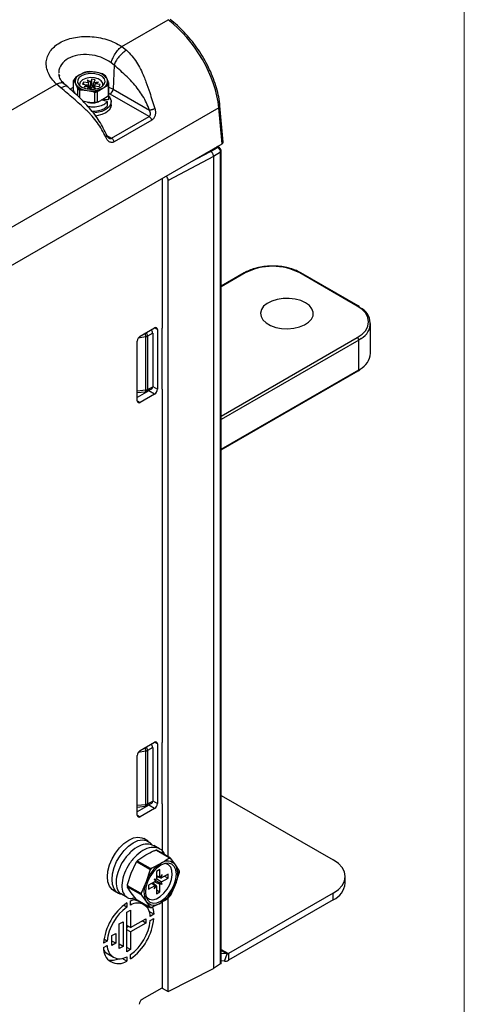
# Paper-space layout 'Sheet1' of a CAD drawing. Header units: millimetres. Extents: x 0 to 420, y 0 to 297.
# Tile 127 of 130: x 391 to 413, y 199 to 248. Entities that reach past the tile are written whole.
import ezdxf

# ---------------------------------------------------------------- set-up
doc = ezdxf.new("R2010")
doc.units = ezdxf.units.MM
doc.layers.add('SLD-0', color=179, linetype='Continuous')

psp = doc.layouts.new('Sheet1')

# ---------------------------------------------------------------- linework, layer by layer
at = {"layer": 'SLD-0', "color": 179, "linetype": 'Continuous', "lineweight": 18}
psp.add_line((413, 290), (413, 7), dxfattribs=at)
at = {"layer": 'SLD-0', "color": 179, "linetype": 'Continuous', "lineweight": 25}
for p, q in [((396.144, 246.252), (398.428, 247.571)), ((396.144, 246.252), (396.381, 246.071)), ((395.766, 245.331), (395.629, 245.449)), ((394.289, 244.967), (394.08, 244.859)), ((394.853, 244.978), (394.569, 245.011)), ((395.137, 244.922), (394.853, 244.978)), ((395.766, 245.331), (395.713, 244.144)), ((393.069, 244.869), (393.08, 244.806)), ((393.777, 244.091), (393.777, 244.577)), ((393.797, 244.565), (393.872, 244.413)), ((394.08, 244.859), (393.872, 244.727)), ((393.976, 244.602), (393.973, 244.473)), ((393.973, 244.473), (394.042, 244.35)), ((394.052, 244.724), (393.976, 244.602)), ((394.192, 244.825), (394.052, 244.724)), ((394.105, 244.501), (394.069, 244.38)), ((394.214, 244.605), (394.105, 244.501)), ((394.381, 244.894), (394.192, 244.825)), ((394.381, 244.68), (394.214, 244.605)), ((394.263, 244.498), (394.216, 244.398)), ((394.503, 244.461), (394.263, 244.498)), ((394.271, 244.389), (394.263, 244.498)), ((394.599, 244.924), (394.381, 244.894)), ((394.584, 244.716), (394.381, 244.68)), ((394.603, 244.494), (394.446, 244.585)), ((394.446, 244.585), (394.503, 244.461)), ((394.795, 244.706), (394.584, 244.716)), ((394.822, 244.911), (394.599, 244.924)), ((394.668, 244.633), (394.603, 244.494)), ((394.603, 244.494), (394.607, 244.323)), ((394.841, 244.606), (394.668, 244.633)), ((394.692, 244.281), (394.668, 244.633)), ((394.751, 244.301), (394.777, 244.467)), ((394.777, 244.467), (394.841, 244.606)), ((394.992, 244.5), (394.777, 244.467)), ((394.986, 244.653), (394.795, 244.706)), ((395.026, 244.857), (394.822, 244.911)), ((394.834, 244.409), (394.992, 244.5)), ((395.131, 244.564), (394.986, 244.653)), ((395.188, 244.768), (395.026, 244.857)), ((395.21, 244.451), (395.131, 244.564)), ((395.292, 244.654), (395.188, 244.768)), ((395.285, 244.399), (395.325, 244.526)), ((395.325, 244.526), (395.292, 244.654)), ((395.418, 244.651), (395.342, 244.803)), ((395.494, 244.475), (395.418, 244.651)), ((367.577, 229.761), (392.933, 244.399)), ((393.152, 244.207), (392.933, 244.399)), ((393.485, 244.256), (393.33, 244.393)), ((393.872, 244.413), (393.948, 244.237)), ((393.968, 244.163), (393.968, 243.822)), ((394.042, 244.35), (394.177, 244.247)), ((394.069, 244.38), (394.084, 244.31)), ((394.079, 243.714), (394.079, 244.099)), ((394.153, 244.119), (394.437, 244.086)), ((394.177, 244.247), (394.363, 244.175)), ((394.216, 244.398), (394.456, 244.36)), ((394.456, 244.36), (394.299, 244.27)), ((394.299, 244.27), (394.514, 244.303)), ((394.363, 244.175), (394.579, 244.141)), ((394.437, 244.086), (394.721, 244.03)), ((394.514, 244.303), (394.449, 244.164)), ((394.449, 244.164), (394.605, 244.14)), ((394.456, 244.36), (394.476, 244.297)), ((394.539, 244.301), (394.503, 244.461)), ((394.54, 244.178), (394.514, 244.303)), ((394.579, 244.141), (394.802, 244.15)), ((394.624, 244.14), (394.688, 244.276)), ((394.688, 244.276), (394.845, 244.185)), ((394.692, 244.281), (394.689, 244.275)), ((394.747, 244.273), (394.692, 244.281)), ((394.744, 244.25), (394.744, 244.243)), ((394.766, 244.231), (394.788, 244.309)), ((394.845, 244.185), (394.788, 244.309)), ((394.788, 244.309), (395.027, 244.272)), ((394.796, 243.987), (394.796, 243.502)), ((394.802, 244.15), (395.009, 244.2)), ((394.834, 244.409), (394.804, 244.306)), ((395.074, 244.372), (394.834, 244.409)), ((394.947, 243.525), (394.947, 244.011)), ((395.002, 244.074), (395.21, 244.205)), ((395.009, 244.2), (395.176, 244.286)), ((395.027, 244.272), (395.074, 244.372)), ((395.176, 244.286), (395.285, 244.399)), ((395.207, 244.31), (395.213, 244.328)), ((395.213, 244.328), (395.21, 244.451)), ((395.21, 244.205), (395.419, 244.313)), ((395.473, 244.313), (395.473, 243.828)), ((395.514, 243.915), (395.514, 244.401)), ((395.713, 244.144), (397.504, 243.109)), ((394.437, 243.514), (394.206, 243.56)), ((394.721, 243.482), (394.437, 243.514)), ((395.21, 243.633), (395.002, 243.525)), ((395.45, 243.546), (395.136, 243.62)), ((395.419, 243.765), (395.21, 243.633)), ((395.302, 243.646), (395.244, 243.655)), ((395.485, 243.617), (395.302, 243.646)), ((395.45, 243.333), (395.45, 243.546)), ((395.485, 243.83), (395.49, 243.863)), ((395.485, 243.83), (395.485, 243.617)), ((395.485, 243.617), (395.504, 243.761)), ((395.514, 243.761), (395.514, 243.973)), ((395.519, 243.792), (395.565, 243.731)), ((395.565, 243.731), (395.622, 243.58)), ((397.49, 242.8), (395.572, 243.907)), ((395.622, 243.58), (395.607, 243.426)), ((395.625, 243.372), (395.625, 243.536)), ((400.919, 243.234), (335.743, 205.609)), ((395.163, 243.055), (394.919, 242.993)), ((395.368, 243.154), (395.163, 243.055)), ((395.52, 243.281), (395.368, 243.154)), ((395.52, 243.117), (395.368, 242.99)), ((395.607, 243.426), (395.52, 243.281)), ((395.607, 243.263), (395.52, 243.117)), ((395.625, 243.372), (395.607, 243.263)), ((401.08, 241.453), (400.919, 243.234)), ((401.138, 241.541), (400.977, 243.325)), ((394.919, 242.993), (394.733, 242.972)), ((394.919, 242.829), (394.847, 242.819)), ((395.163, 242.892), (394.919, 242.829)), ((395.368, 242.99), (395.163, 242.892)), ((395.637, 241.73), (397.49, 242.8)), ((397.621, 242.622), (395.768, 241.553)), ((335.743, 203.735), (401.08, 241.453)), ((400.479, 241.106), (400.518, 241.084)), ((400.519, 241.084), (400.87, 241.286)), ((400.919, 241.291), (400.859, 241.326)), ((401.04, 201.099), (401.04, 241.082)), ((400.66, 240.839), (398.427, 239.657)), ((401.011, 241.041), (400.66, 240.839)), ((400.66, 240.839), (400.66, 200.828)), ((400.66, 240.839), (400.66, 240.839)), ((401.011, 201.056), (401.011, 241.041)), ((398.133, 239.752), (398.133, 232.371)), ((398.427, 206.339), (398.427, 239.657)), ((402.17, 235.1), (401.04, 234.448)), ((407.735, 233.462), (404.907, 235.095)), ((407.785, 233.467), (404.957, 235.1)), ((404.082, 233.838), (403.791, 233.792)), ((404.384, 233.843), (404.082, 233.838)), ((404.679, 233.807), (404.384, 233.843)), ((404.953, 233.734), (404.679, 233.807)), ((403.126, 233.451), (403.015, 233.289)), ((403.299, 233.594), (403.126, 233.451)), ((403.525, 233.71), (403.299, 233.594)), ((403.791, 233.792), (403.525, 233.71)), ((405.19, 233.626), (404.953, 233.734)), ((405.377, 233.489), (405.19, 233.626)), ((405.505, 233.331), (405.377, 233.489)), ((405.566, 233.16), (405.505, 233.331)), ((407.972, 233.296), (407.735, 233.462)), ((407.851, 233.426), (407.785, 233.467)), ((403.015, 233.289), (402.971, 233.117)), ((402.971, 233.117), (402.997, 232.943)), ((402.997, 232.943), (403.092, 232.778)), ((405.479, 232.818), (405.557, 232.986)), ((405.557, 232.986), (405.566, 233.16)), ((408.147, 233.107), (407.972, 233.296)), ((408.255, 232.901), (408.147, 233.107)), ((408.292, 232.687), (408.255, 232.901)), ((397.049, 231.982), (397.757, 232.39)), ((398.133, 229.362), (398.133, 232.371)), ((403.092, 232.778), (403.251, 232.63)), ((403.251, 232.63), (403.464, 232.506)), ((403.464, 232.506), (403.721, 232.415)), ((403.721, 232.415), (404.008, 232.36)), ((404.008, 232.36), (404.308, 232.345)), ((404.308, 232.345), (404.607, 232.37)), ((404.607, 232.37), (404.888, 232.434)), ((404.888, 232.434), (405.135, 232.534)), ((405.135, 232.534), (405.335, 232.665)), ((405.335, 232.665), (405.479, 232.818)), ((408.147, 232.267), (408.255, 232.473)), ((408.255, 232.473), (408.292, 232.687)), ((408.392, 231.135), (408.392, 232.605)), ((397.329, 229.331), (397.329, 231.95)), ((397.665, 232.134), (397.417, 231.979)), ((397.417, 231.979), (397.417, 229.36)), ((397.615, 232.308), (397.615, 232.287)), ((397.665, 232.134), (397.665, 229.486)), ((397.898, 232.308), (397.898, 229.369)), ((407.735, 231.911), (407.972, 232.077)), ((407.972, 232.077), (408.147, 232.267)), ((396.908, 228.797), (396.908, 231.737)), ((407.806, 230.319), (407.806, 231.789)), ((401.04, 226.379), (407.785, 230.273)), ((407.785, 230.273), (407.853, 230.316)), ((397.417, 229.36), (397.665, 229.486)), ((397.474, 229.287), (396.908, 228.961)), ((396.908, 229.198), (397.3, 229.244)), ((397.757, 229.124), (397.049, 228.716)), ((397.367, 229.264), (397.62, 229.392)), ((397.757, 229.124), (397.474, 229.287)), ((398.133, 229.362), (398.133, 211.958)), ((397.049, 211.568), (397.757, 211.976)), ((397.329, 208.917), (397.329, 211.536)), ((397.665, 211.721), (397.417, 211.565)), ((397.417, 211.565), (397.417, 208.947)), ((397.615, 211.895), (397.615, 211.874)), ((397.665, 211.721), (397.665, 209.072)), ((397.898, 211.895), (397.898, 208.955)), ((398.133, 208.948), (398.133, 211.958)), ((396.908, 208.384), (396.908, 211.323)), ((397.417, 208.947), (397.665, 209.072)), ((401.04, 209.36), (406.553, 206.177)), ((397.474, 208.874), (396.908, 208.547)), ((396.908, 208.785), (397.3, 208.83)), ((397.757, 208.71), (397.049, 208.302)), ((397.367, 208.851), (397.62, 208.979)), ((397.757, 208.71), (397.474, 208.874)), ((398.133, 208.948), (398.133, 206.509)), ((396.251, 206.992), (396.484, 207.156)), ((396.484, 207.156), (396.716, 207.26)), ((396.71, 207.025), (396.943, 207.13)), ((396.716, 207.26), (396.937, 207.298)), ((396.937, 207.298), (397.136, 207.269)), ((396.943, 207.13), (397.164, 207.168)), ((397.136, 207.269), (397.223, 207.229)), ((397.164, 207.168), (397.362, 207.138)), ((397.449, 207.099), (397.223, 207.229)), ((397.362, 207.138), (397.527, 207.043)), ((395.832, 206.516), (396.03, 206.775)), ((396.03, 206.775), (396.251, 206.992)), ((396.058, 206.386), (396.256, 206.644)), ((396.256, 206.644), (396.477, 206.861)), ((396.477, 206.861), (396.71, 207.025)), ((397.527, 207.043), (397.624, 206.932)), ((398.005, 206.722), (397.722, 206.885)), ((397.869, 206.658), (397.834, 206.661)), ((397.85, 206.659), (398.478, 206.297)), ((398.505, 206.294), (397.877, 206.657)), ((395.542, 205.929), (395.666, 206.23)), ((395.666, 206.23), (395.832, 206.516)), ((395.893, 206.099), (396.058, 206.386)), ((396.94, 206.165), (397.332, 206.423)), ((398.79, 205.933), (398.554, 206.247)), ((406.802, 206.002), (406.553, 206.177)), ((395.465, 205.629), (395.542, 205.929)), ((395.691, 205.498), (395.768, 205.798)), ((395.768, 205.798), (395.893, 206.099)), ((396.61, 205.524), (396.846, 206.048)), ((396.895, 206.09), (397.523, 205.728)), ((397.55, 205.761), (396.922, 206.124)), ((398.068, 205.998), (397.622, 205.772)), ((397.87, 205.772), (397.686, 205.578)), ((398.025, 205.712), (397.856, 205.614)), ((398.068, 205.916), (397.87, 205.772)), ((398.025, 205.337), (398.025, 205.712)), ((398.265, 206), (398.068, 205.916)), ((398.299, 205.996), (398.26, 205.999)), ((398.45, 206.019), (398.265, 206)), ((398.445, 205.943), (398.299, 205.996)), ((398.553, 205.828), (398.445, 205.943)), ((398.608, 205.97), (398.45, 206.019)), ((398.616, 205.66), (398.553, 205.828)), ((398.729, 205.857), (398.608, 205.97)), ((398.629, 205.451), (398.616, 205.66)), ((398.805, 205.689), (398.729, 205.857)), ((398.973, 205.651), (398.79, 205.933)), ((398.831, 205.475), (398.805, 205.689)), ((406.987, 205.803), (406.802, 206.002)), ((407.1, 205.586), (406.987, 205.803)), ((395.438, 205.345), (395.465, 205.629)), ((395.465, 205.092), (395.438, 205.345)), ((395.665, 205.215), (395.691, 205.498)), ((395.691, 204.961), (395.665, 205.215)), ((396.427, 204.968), (396.61, 205.524)), ((397.528, 205.654), (397.345, 205.099)), ((397.528, 205.346), (397.406, 205.094)), ((397.686, 205.578), (397.528, 205.346)), ((397.853, 205.213), (397.74, 205.223)), ((397.74, 205.223), (397.805, 205.131)), ((397.744, 205.218), (397.746, 205.22)), ((397.746, 205.22), (397.747, 205.223)), ((397.776, 205.203), (398.14, 204.992)), ((397.856, 205.614), (397.856, 205.239)), ((397.856, 205.316), (397.914, 205.35)), ((398.14, 205.454), (398.028, 205.315)), ((398.076, 205.287), (398.14, 205.454)), ((398.421, 205.484), (398.096, 205.296)), ((398.096, 205.1), (398.421, 205.288)), ((398.252, 205.386), (398.421, 205.288)), ((398.421, 205.288), (398.421, 205.484)), ((398.504, 204.974), (398.591, 205.216)), ((398.591, 205.216), (398.629, 205.451)), ((398.729, 204.975), (398.805, 205.232)), ((398.79, 204.97), (398.973, 205.525)), ((398.805, 205.232), (398.831, 205.475)), ((398.973, 205.525), (398.979, 205.561)), ((398.978, 205.561), (398.978, 205.636)), ((407.139, 205.361), (407.1, 205.586)), ((407.1, 205.136), (407.139, 205.361)), ((407.139, 205.034), (407.139, 205.361)), ((395.542, 204.881), (395.465, 205.092)), ((395.666, 204.724), (395.542, 204.881)), ((395.745, 204.668), (395.666, 204.724)), ((395.768, 204.751), (395.691, 204.961)), ((395.893, 204.594), (395.768, 204.751)), ((396.422, 204.932), (396.422, 204.857)), ((396.61, 204.56), (396.427, 204.843)), ((397.059, 204.533), (396.432, 204.895)), ((396.432, 204.859), (397.059, 204.497)), ((397.345, 205.099), (397.109, 204.575)), ((397.33, 204.837), (397.304, 204.594)), ((397.406, 205.094), (397.33, 204.837)), ((397.785, 205.116), (397.46, 204.928)), ((397.46, 204.928), (397.46, 204.732)), ((397.46, 204.732), (397.785, 204.92)), ((397.718, 205.01), (397.718, 205.077)), ((397.805, 204.928), (397.74, 204.762)), ((397.74, 204.762), (397.853, 204.901)), ((397.856, 204.879), (397.856, 204.504)), ((397.856, 204.7), (398.025, 204.602)), ((398.025, 204.602), (398.025, 204.977)), ((398.028, 205.002), (398.14, 204.992)), ((398.14, 204.992), (398.076, 205.085)), ((398.215, 204.536), (398.376, 204.741)), ((398.376, 204.741), (398.504, 204.974)), ((398.45, 204.491), (398.608, 204.723)), ((398.554, 204.445), (398.79, 204.97)), ((398.608, 204.723), (398.729, 204.975)), ((406.553, 204.545), (406.802, 204.719)), ((406.802, 204.719), (406.987, 204.919)), ((406.987, 204.919), (407.1, 205.136)), ((395.745, 204.668), (395.971, 204.538)), ((396.058, 204.498), (395.893, 204.594)), ((396.154, 204.475), (396.058, 204.498)), ((396.123, 204.506), (396.405, 204.343)), ((396.576, 204.169), (396.794, 204.253)), ((396.846, 204.247), (396.61, 204.56)), ((396.809, 204.201), (396.68, 204.215)), ((396.794, 204.253), (396.817, 204.26)), ((397.109, 204.449), (397.345, 204.136)), ((397.304, 204.594), (397.33, 204.38)), ((397.329, 204.386), (397.377, 204.323)), ((397.33, 204.38), (397.406, 204.212)), ((397.377, 204.323), (397.505, 204.238)), ((397.406, 204.212), (397.528, 204.099)), ((397.505, 204.238), (397.665, 204.218)), ((397.665, 204.218), (397.846, 204.264)), ((397.846, 204.264), (398.034, 204.373)), ((397.856, 204.504), (398.025, 204.602)), ((398.034, 204.373), (398.215, 204.536)), ((398.068, 204.153), (398.265, 204.297)), ((398.265, 204.297), (398.45, 204.491)), ((398.427, 199.689), (398.427, 204.305)), ((406.553, 204.545), (401.393, 201.566)), ((406.553, 204.218), (401.393, 201.239)), ((406.553, 204.218), (406.553, 204.545)), ((396.392, 203.85), (396.23, 203.943)), ((396.392, 204.063), (396.392, 203.85)), ((396.576, 203.956), (396.576, 204.169)), ((396.951, 204.145), (396.809, 204.201)), ((397.523, 203.837), (396.895, 204.199)), ((397.234, 203.982), (396.951, 204.145)), ((397.345, 204.136), (397.528, 203.853)), ((397.405, 203.905), (397.406, 203.9)), ((397.406, 203.9), (397.43, 203.783)), ((397.528, 204.099), (397.686, 204.05)), ((397.531, 203.836), (397.566, 203.833)), ((397.622, 203.845), (398.068, 204.071)), ((397.652, 203.852), (397.689, 203.737)), ((397.686, 204.05), (397.87, 204.069)), ((397.689, 203.737), (397.725, 203.505)), ((397.87, 204.069), (398.068, 204.153)), ((398.133, 204.113), (398.133, 199.859)), ((396.392, 203.604), (396.576, 203.71)), ((396.392, 201.656), (396.392, 203.604)), ((396.576, 203.71), (396.576, 202.842)), ((396.576, 202.842), (397.327, 203.276)), ((397.327, 203.276), (397.327, 203.064)), ((397.725, 203.505), (397.494, 203.639)), ((397.725, 203.505), (397.54, 203.399)), ((397.54, 203.187), (397.725, 203.293)), ((396.024, 203.024), (396.208, 203.13)), ((396.024, 201.811), (396.024, 203.024)), ((396.208, 203.13), (396.208, 201.917)), ((396.576, 202.842), (396.392, 202.948)), ((396.477, 202.899), (396.392, 202.85)), ((397.327, 203.064), (396.576, 202.63)), ((397.327, 203.064), (397.143, 203.17)), ((395.427, 202.179), (395.265, 202.272)), ((395.662, 202.453), (395.846, 202.56)), ((395.662, 201.963), (395.662, 202.453)), ((395.846, 202.56), (395.846, 202.07)), ((396.576, 202.63), (396.392, 202.736)), ((396.576, 202.63), (396.576, 201.762)), ((395.427, 202.179), (395.243, 202.072)), ((395.243, 201.86), (395.427, 201.967)), ((395.846, 202.07), (395.662, 202.176)), ((395.846, 202.07), (395.662, 201.963)), ((396.208, 201.917), (396.024, 202.023)), ((396.208, 201.917), (396.024, 201.811)), ((396.576, 201.762), (396.392, 201.868)), ((395.255, 201.746), (395.332, 201.642)), ((395.332, 201.642), (395.451, 201.547)), ((395.451, 201.547), (395.734, 201.384)), ((395.451, 201.547), (395.451, 201.547)), ((396.392, 201.196), (396.161, 201.33)), ((396.576, 201.762), (396.392, 201.656)), ((396.392, 201.409), (396.392, 201.196)), ((396.576, 201.303), (396.576, 201.516)), ((401.337, 201.551), (401.04, 201.577)), ((401.195, 201.186), (401.337, 201.551)), ((401.393, 201.566), (401.393, 201.239)), ((398.427, 199.689), (400.66, 200.828)), ((401.011, 201.056), (400.66, 200.828)), ((401.195, 201.186), (401.04, 201.2)), ((397.148, 199.311), (398.133, 199.88)), ((398.133, 199.859), (398.427, 199.689))]:
    psp.add_line(p, q, dxfattribs=at)
at = {"layer": 'SLD-0', "color": 8, "linetype": 'Continuous', "lineweight": 25}
for p, q in [((393.596, 244.154), (393.777, 244.24)), ((394.536, 244.194), (394.539, 244.301)), ((394.543, 244.15), (394.54, 244.178)), ((394.626, 244.143), (394.607, 244.323)), ((395.514, 244.24), (395.713, 244.144)), ((395.572, 243.907), (395.514, 243.939)), ((395.415, 241.858), (395.637, 241.73)), ((399.57, 240.582), (400.518, 241.084)), ((400.87, 241.286), (400.83, 241.309)), ((402.22, 235.095), (401.04, 234.414)), ((407.735, 233.462), (407.749, 233.469)), ((407.749, 233.469), (407.762, 233.472)), ((407.762, 233.472), (407.775, 233.471)), ((407.775, 233.471), (407.785, 233.467)), ((397.898, 232.308), (397.757, 232.39)), ((397.329, 231.95), (396.95, 231.876)), ((401.04, 228.046), (407.735, 231.911)), ((407.93, 231.867), (407.806, 231.789)), ((407.806, 231.789), (401.04, 227.883)), ((401.04, 226.413), (407.806, 230.319)), ((407.806, 230.319), (407.877, 230.362)), ((397.665, 229.503), (397.898, 229.369)), ((396.908, 229.282), (397.329, 229.331)), ((397.3, 229.244), (397.308, 229.248)), ((397.308, 229.248), (397.315, 229.259)), ((397.315, 229.259), (397.322, 229.277)), ((397.322, 229.277), (397.326, 229.301)), ((397.326, 229.301), (397.329, 229.331)), ((396.908, 228.797), (397.049, 228.716)), ((397.898, 211.895), (397.757, 211.976)), ((397.329, 211.536), (396.95, 211.463)), ((397.665, 209.09), (397.898, 208.955)), ((396.908, 208.869), (397.329, 208.917)), ((397.3, 208.83), (397.308, 208.834)), ((397.308, 208.834), (397.315, 208.846)), ((397.315, 208.846), (397.322, 208.864)), ((397.322, 208.864), (397.326, 208.888)), ((397.326, 208.888), (397.329, 208.917)), ((396.908, 208.384), (397.049, 208.302)), ((397.856, 205.419), (398.025, 205.337)), ((397.856, 205.263), (398.096, 205.1)), ((397.629, 205.026), (397.785, 204.92)), ((397.764, 205.104), (398.025, 204.977)), ((401.04, 201.77), (401.393, 201.566)), ((401.04, 201.722), (401.337, 201.551))]:
    psp.add_line(p, q, dxfattribs=at)
at = {"layer": 'SLD-0', "color": 179, "linetype": 'Continuous', "lineweight": 25}
for centre, radius, start, end in [((394.644, 243.767), 1.229, 80.1957, 117.309), ((394.636, 243.64), 1.372, 92.8088, 104.6953), ((394.809, 244.25), 0.729, 33.35, 86.5381), ((394.117, 244.471), 0.356, 147.2241, 162.771), ((394.138, 244.505), 0.347, 140.077, 169.9207), ((394.205, 244.529), 0.352, 110.676, 199.3205), ((394.844, 244.179), 0.799, 51.4146, 68.4736), ((395.086, 244.534), 0.352, 290.6764, 19.3201), ((395.152, 244.536), 0.347, 320.0794, 349.9182), ((394.481, 244.814), 0.729, 213.3497, 266.5388), ((394.447, 244.862), 0.799, 231.4138, 248.4744), ((394.437, 244.846), 0.829, 235.5189, 244.3694), ((394.647, 245.297), 1.229, 260.1957, 297.3086), ((394.654, 245.4), 1.372, 272.8088, 284.6954), ((394.655, 245.405), 1.425, 275.6698, 281.834), ((395.174, 244.506), 0.356, 327.2263, 342.7704), ((395.404, 244.168), 0.31, 302.7338, 355.5334), ((394.654, 244.852), 1.372, 272.8088, 284.6954), ((394.655, 244.92), 1.425, 275.6698, 281.834), ((395.174, 244.021), 0.356, 327.2263, 342.7704), ((403.563, 232.502), 2.92, 62.6097, 117.3903), ((407.528, 232.61), 0.845, 298.391, 65.7499), ((397.812, 232.322), 0.0873, 350.7864, 129.2058), ((397.215, 231.723), 0.307, 122.6055, 177.394), ((397.292, 232.209), 0.262, 278.0104, 298.5101), ((407.653, 231.782), 0.154, 2.6049, 57.3951), ((407.418, 231.226), 0.978, 297.9792, 354.7078), ((397.277, 229.443), 0.2, 276.6344, 296.8989), ((397.292, 229.59), 0.262, 278.0104, 298.5101), ((397.335, 229.515), 0.267, 301.2947, 323.5904), ((397.591, 229.383), 0.307, 302.6049, 357.3946), ((396.994, 228.783), 0.0873, 170.787, 309.2022), ((397.812, 211.909), 0.0873, 350.7864, 129.2043), ((397.215, 211.309), 0.307, 122.6062, 177.3938), ((397.292, 211.795), 0.262, 278.0104, 298.5101), ((397.277, 209.029), 0.2, 276.6344, 296.8989), ((397.292, 209.177), 0.262, 278.0104, 298.5101), ((397.335, 209.101), 0.267, 301.2947, 323.5904), ((397.591, 208.969), 0.307, 302.605, 357.3945), ((396.994, 208.37), 0.0873, 170.7871, 309.2021), ((397.815, 206.118), 0.542, 83.4584, 86.3219), ((398.555, 204.771), 2.134, 139.1852, 143.2257), ((398.46, 205.723), 0.532, 79.7868, 89.994), ((398.443, 205.756), 0.542, 83.4584, 86.3219), ((398.613, 204.737), 2.187, 140.6411, 141.7701), ((399.044, 204.473), 1.811, 122.6379, 159.773), ((399.241, 204.375), 2.187, 140.6411, 141.7701), ((399.237, 204.377), 2.134, 139.1852, 143.2257), ((398.396, 205.596), 0.519, 40.533, 129.248), ((397.827, 205.452), 1.077, 333.4364, 26.5636), ((397.741, 205.239), 0.115, 346.9076, 359.589), ((398.1, 205.336), 0.0746, 179.3548, 196.2738), ((398.058, 205.36), 0.0746, 283.7281, 300.6412), ((397.731, 205.588), 1.244, 357.1045, 2.8955), ((397.713, 204.877), 1.281, 179.195, 180.805), ((398.309, 204.617), 1.077, 153.4362, 206.5638), ((397.727, 205.215), 0.115, 300.4152, 313.0893), ((397.823, 204.856), 0.0746, 103.7258, 120.6435), ((397.781, 204.88), 0.0746, 359.3458, 16.2706), ((398.14, 204.976), 0.115, 166.9069, 179.5812), ((397.091, 205.596), 1.811, 302.638, 339.7728), ((398.154, 205.001), 0.115, 120.4169, 133.0876), ((406.138, 205.134), 1.006, 294.3745, 354.3052), ((398.34, 204.515), 1.281, 179.195, 180.805), ((398.352, 204.512), 1.245, 177.1058, 182.8942), ((396.845, 205.723), 2.133, 319.1846, 323.2263), ((397.993, 201.811), 2.763, 125.4241, 174.5759), ((397.778, 201.936), 2.363, 125.9059, 174.0941), ((396.915, 203.43), 0.626, 357.1646, 122.8246), ((397.739, 204.473), 0.519, 220.5326, 309.2484), ((397.622, 204.377), 0.532, 259.7882, 269.9925), ((394.974, 203.554), 2.763, 305.4241, 354.5758), ((395.19, 203.43), 2.363, 305.9058, 354.0941), ((395.981, 201.811), 0.74, 176.1995, 303.7897), ((396.052, 201.936), 0.626, 177.1648, 302.8244), ((395.657, 202.098), 0.858, 257.6633, 293.8528), ((401.341, 201.649), 0.0982, 267.6412, 302.3484), ((401.209, 201.529), 0.344, 267.6423, 302.3491), ((397.313, 199.052), 0.307, 122.606, 177.3939)]:
    psp.add_arc(centre, radius, start, end, dxfattribs=at)
at = {"layer": 'SLD-0', "color": 8, "linetype": 'Continuous', "lineweight": 25}
for centre, radius, start, end in [((400.876, 243.325), 0.1, 295.0225, 0.0069), ((400.898, 241.245), 0.0499, 65.5459, 125.1103), ((400.99, 241.087), 0.0499, 294.8817, 354.4644), ((402.191, 235.054), 0.0503, 54.3786, 114.305), ((404.936, 235.054), 0.0503, 65.6907, 125.6234), ((396.356, 231.884), 0.975, 3.8613, 14.409), ((397.098, 231.947), 0.321, 5.5864, 39.6649), ((407.758, 230.313), 0.048, 304.055, 7.2549), ((397.311, 229.354), 0.106, 301.9186, 3.3488), ((396.356, 211.47), 0.975, 3.8612, 14.4092), ((397.098, 211.534), 0.321, 5.5892, 39.6618), ((397.311, 208.94), 0.106, 301.919, 3.3478)]:
    psp.add_arc(centre, radius, start, end, dxfattribs=at)
at = {"layer": 'SLD-0', "color": 179, "linetype": 'Continuous', "lineweight": 25}
for centre, major_axis, ratio, start_param, end_param in [((398.101, 244.698), (-2.142, 3.381), 0.547992, 3.956911, 5.310119), ((394.471, 243.784), (0.029, 0.469), 0.172891, 5.61443, 5.719719), ((394.514, 243.875), (0.069, 0.569), 0.111561, 5.16521, 5.634364), ((409.046, 245.435), (8.528, 4.35), 0.014328, 3.15089, 3.15184), ((400.869, 241.123), (-0.1, 0.173), 0.58242, 3.92711, 5.497838), ((400.938, 241.535), (0.201, 0), 0.575709, 5.499157, 6.335388), ((398.286, 239.739), (-0.1, 0.173), 0.577644, 3.925975, 5.16756), ((397.523, 232.216), (-0.1, 0.173), 0.577644, 3.928624, 4.885848), ((397.523, 229.568), (-0.1, 0.173), 0.577117, 3.111016, 3.928176), ((397.523, 211.802), (-0.1, 0.173), 0.577644, 3.928624, 4.885848), ((397.523, 209.154), (-0.1, 0.173), 0.577117, 3.111021, 3.92817), ((397.538, 205.673), (0.823, -0.429), 0.141612, 5.180719, 5.495388), ((397.337, 205.124), (0.623, -0.414), 0.172833, 0.841437, 1.13493), ((397.25, 205.174), (0.783, -0.498), 0.141607, 0.787786, 1.102496), ((400.94, 201.096), (0.1, 0.0048), 0.606667, 5.477444, 6.254122)]:
    psp.add_ellipse(centre, major_axis=major_axis, ratio=ratio, start_param=start_param, end_param=end_param, dxfattribs=at)
for points, knots in [([(400.977, 243.325), (400.969, 243.399), (400.945, 243.614), (400.872, 243.983), (400.744, 244.431), (400.575, 244.883), (400.366, 245.331), (400.123, 245.77), (399.849, 246.192), (399.547, 246.591), (399.223, 246.96), (398.882, 247.297), (398.644, 247.487), (398.525, 247.582)], [0, 0, 0, 0, 0.0502935, 0.1456202, 0.2408108, 0.3358337, 0.4307172, 0.5255017, 0.620235, 0.7149661, 0.8097365, 0.9045973, 1, 1, 1, 1]), ([(392.933, 244.399), (392.851, 244.484), (392.686, 244.653), (392.525, 244.931), (392.432, 245.215), (392.417, 245.497), (392.478, 245.769), (392.613, 246.021), (392.817, 246.247), (393.084, 246.438), (393.406, 246.587), (393.771, 246.691), (394.166, 246.745), (394.581, 246.747), (395, 246.698), (395.409, 246.598), (395.801, 246.452), (396.03, 246.319), (396.144, 246.252)], [0, 0, 0, 0, 0.063614, 0.126723, 0.189353, 0.251895, 0.313892, 0.376099, 0.437813, 0.499848, 0.561613, 0.623589, 0.6857, 0.747771, 0.810372, 0.872902, 0.936243, 1, 1, 1, 1]), ([(395.629, 245.449), (395.648, 245.518), (395.688, 245.66), (395.817, 245.896), (395.978, 246.112), (396.09, 246.207), (396.144, 246.252)], [0, 0, 0, 0, 0.241, 0.499999, 0.758998, 1, 1, 1, 1]), ([(396.381, 246.071), (396.318, 246.03), (396.188, 245.946), (395.996, 245.748), (395.84, 245.528), (395.79, 245.395), (395.766, 245.331)], [0, 0, 0, 0, 0.24075, 0.499999, 0.759247, 1, 1, 1, 1]), ([(396.381, 246.071), (396.555, 245.884), (396.904, 245.509), (397.169, 244.938), (397.371, 244.426), (397.548, 243.897), (397.687, 243.452), (397.77, 243.188)], [0, 0, 0, 0, 0.249011, 0.500867, 0.582293, 0.752522, 1, 1, 1, 1]), ([(397.504, 243.109), (397.459, 243.231), (397.369, 243.474), (397.18, 243.815), (396.964, 244.134), (396.707, 244.45), (396.412, 244.756), (396.089, 245.048), (395.874, 245.236), (395.766, 245.331)], [0, 0, 0, 0, 0.131198, 0.2621929, 0.3871772, 0.520151, 0.6833782, 0.8399207, 1, 1, 1, 1]), ([(393.33, 244.393), (393.251, 244.475), (393.098, 244.634), (393.064, 244.792), (393.048, 244.869)], [0, 0, 0, 0, 0.515668, 1, 1, 1, 1]), ([(393.777, 244.577), (393.777, 244.578), (393.777, 244.581), (393.778, 244.585), (393.78, 244.587), (393.786, 244.584), (393.792, 244.574), (393.797, 244.566), (393.797, 244.565)], [0, 0, 0, 0, 0.053178, 0.117715, 0.22719, 0.430308, 0.997334, 1, 1, 1, 1]), ([(395.342, 244.803), (395.339, 244.81), (395.334, 244.819), (395.328, 244.824), (395.325, 244.825), (395.323, 244.821), (395.323, 244.817), (395.323, 244.815), (395.323, 244.815)], [0, 0, 0, 0, 0.470323, 0.631503, 0.834303, 0.912023, 0.990552, 1, 1, 1, 1]), ([(395.514, 244.401), (395.514, 244.402), (395.514, 244.405), (395.513, 244.412), (395.511, 244.424), (395.505, 244.448), (395.499, 244.464), (395.494, 244.475), (395.494, 244.475)], [0, 0, 0, 0, 0.053178, 0.117713, 0.227187, 0.430302, 0.997334, 1, 1, 1, 1]), ([(395.352, 241.792), (395.229, 242.033), (395.043, 242.394), (394.743, 242.749), (394.554, 242.956), (394.26, 243.259), (393.764, 243.696), (393.355, 244.037), (393.152, 244.207)], [0, 0, 0, 0, 0.247458, 0.372947, 0.417754, 0.499175, 0.75101, 1, 1, 1, 1]), ([(395.413, 241.863), (395.297, 242.102), (395.066, 242.577), (394.571, 243.216), (394.034, 243.778), (393.667, 244.097), (393.485, 244.256)], [0, 0, 0, 0, 0.254454, 0.506588, 0.754796, 1, 1, 1, 1]), ([(393.797, 244.017), (393.795, 244.02), (393.792, 244.028), (393.787, 244.043), (393.782, 244.059), (393.779, 244.073), (393.777, 244.082), (393.777, 244.088), (393.777, 244.091), (393.777, 244.091)], [0, 0, 0, 0, 0.152917, 0.398658, 0.687963, 0.793871, 0.900566, 0.967693, 1, 1, 1, 1]), ([(393.823, 244.01), (393.822, 244.01), (393.809, 243.996), (393.81, 243.979), (393.811, 243.963)], [0, 0, 0, 0, 0.040149, 1, 1, 1, 1]), ([(393.948, 244.237), (393.952, 244.228), (393.957, 244.215), (393.963, 244.194), (393.966, 244.181), (393.968, 244.17), (393.968, 244.165), (393.968, 244.163), (393.968, 244.163)], [0, 0, 0, 0, 0.4703528, 0.6315281, 0.8342988, 0.9120322, 0.9905517, 1, 1, 1, 1]), ([(394.079, 244.099), (394.079, 244.1), (394.079, 244.103), (394.083, 244.109), (394.093, 244.115), (394.116, 244.12), (394.138, 244.119), (394.153, 244.119)], [0, 0, 0, 0, 0.057894, 0.136275, 0.258174, 0.495088, 1, 1, 1, 1]), ([(394.721, 244.03), (394.723, 244.03), (394.737, 244.027), (394.757, 244.021), (394.778, 244.01), (394.788, 244.003), (394.794, 243.995), (394.796, 243.99), (394.796, 243.988), (394.796, 243.987)], [0, 0, 0, 0, 0.052036, 0.488736, 0.651283, 0.81481, 0.895917, 0.977784, 1, 1, 1, 1]), ([(394.947, 244.011), (394.947, 244.011), (394.948, 244.014), (394.949, 244.02), (394.954, 244.029), (394.966, 244.044), (394.983, 244.06), (394.996, 244.07), (395.002, 244.074)], [0, 0, 0, 0, 0.035405, 0.098227, 0.195694, 0.367392, 0.740506, 1, 1, 1, 1]), ([(395.419, 244.313), (395.429, 244.318), (395.442, 244.324), (395.459, 244.326), (395.468, 244.324), (395.472, 244.319), (395.473, 244.316), (395.473, 244.314), (395.473, 244.313)], [0, 0, 0, 0, 0.47032, 0.631491, 0.8342994, 0.91203, 0.9905511, 1, 1, 1, 1]), ([(394.46, 243.505), (394.526, 243.492), (394.658, 243.464), (394.846, 243.473), (394.937, 243.507), (394.975, 243.521)], [0, 0, 0, 0, 0.367543, 0.740794, 1, 1, 1, 1]), ([(394.469, 243.304), (394.535, 243.292), (394.71, 243.261), (395, 243.294), (395.288, 243.389), (395.396, 243.493), (395.45, 243.546)], [0, 0, 0, 0, 0.167326, 0.446302, 0.720844, 1, 1, 1, 1]), ([(394.796, 243.502), (394.796, 243.5), (394.795, 243.496), (394.791, 243.491), (394.78, 243.485), (394.756, 243.48), (394.735, 243.481), (394.721, 243.482)], [0, 0, 0, 0, 0.065427, 0.147167, 0.277272, 0.536196, 1, 1, 1, 1]), ([(395.002, 243.525), (394.999, 243.523), (394.99, 243.519), (394.976, 243.514), (394.962, 243.512), (394.953, 243.515), (394.949, 243.518), (394.948, 243.522), (394.947, 243.524), (394.947, 243.525)], [0, 0, 0, 0, 0.152909, 0.398016, 0.687154, 0.791447, 0.896444, 0.964223, 1, 1, 1, 1]), ([(395.473, 243.828), (395.473, 243.826), (395.473, 243.822), (395.469, 243.814), (395.461, 243.802), (395.444, 243.783), (395.428, 243.772), (395.419, 243.765)], [0, 0, 0, 0, 0.066375, 0.14856, 0.279678, 0.541441, 1, 1, 1, 1]), ([(394.668, 243.064), (394.779, 243.068), (395, 243.077), (395.288, 243.178), (395.396, 243.281), (395.45, 243.333)], [0, 0, 0, 0, 0.334622, 0.66454, 1, 1, 1, 1]), ([(397.49, 242.8), (397.498, 242.806), (397.516, 242.819), (397.536, 242.848), (397.55, 242.884), (397.558, 242.94), (397.548, 243.019), (397.52, 243.078), (397.504, 243.109)], [0, 0, 0, 0, 0.107812, 0.218708, 0.335155, 0.459281, 0.713702, 1, 1, 1, 1]), ([(397.77, 243.188), (397.751, 243.179), (397.721, 243.165), (397.672, 243.147), (397.634, 243.135), (397.596, 243.125), (397.549, 243.114), (397.522, 243.111), (397.504, 243.109)], [0, 0, 0, 0, 0.239807, 0.368584, 0.500004, 0.631427, 0.760202, 1, 1, 1, 1]), ([(397.77, 243.188), (397.784, 243.133), (397.81, 243.025), (397.794, 242.883), (397.76, 242.783), (397.722, 242.717), (397.676, 242.66), (397.639, 242.635), (397.621, 242.622)], [0, 0, 0, 0, 0.262349, 0.509959, 0.633755, 0.75467, 0.877887, 1, 1, 1, 1]), ([(397.621, 242.622), (397.614, 242.64), (397.602, 242.676), (397.57, 242.728), (397.531, 242.772), (397.503, 242.791), (397.49, 242.8)], [0, 0, 0, 0, 0.24442, 0.500001, 0.755566, 1, 1, 1, 1]), ([(395.768, 241.553), (395.748, 241.543), (395.71, 241.525), (395.648, 241.519), (395.588, 241.53), (395.511, 241.566), (395.423, 241.648), (395.376, 241.743), (395.352, 241.792)], [0, 0, 0, 0, 0.121849, 0.244809, 0.366035, 0.490186, 0.738752, 1, 1, 1, 1]), ([(395.502, 241.741), (395.485, 241.754), (395.45, 241.782), (395.426, 241.834), (395.413, 241.863)], [0, 0, 0, 0, 0.453756, 1, 1, 1, 1]), ([(395.768, 241.553), (395.762, 241.571), (395.749, 241.607), (395.717, 241.658), (395.678, 241.702), (395.65, 241.721), (395.637, 241.73)], [0, 0, 0, 0, 0.24442, 0.500001, 0.755566, 1, 1, 1, 1]), ([(400.66, 240.839), (400.659, 240.851), (400.657, 240.883), (400.64, 240.939), (400.608, 240.999), (400.567, 241.052), (400.535, 241.073), (400.519, 241.084)], [0, 0, 0, 0, 0.144298, 0.359013, 0.573766, 0.786807, 1, 1, 1, 1]), ([(401.04, 241.082), (401.038, 241.102), (401.034, 241.147), (401.002, 241.214), (400.961, 241.264), (400.929, 241.284), (400.919, 241.291)], [0, 0, 0, 0, 0.249472, 0.542136, 0.847927, 1, 1, 1, 1]), ([(402.756, 235.332), (402.663, 235.306), (402.469, 235.251), (402.282, 235.163), (402.185, 235.109), (402.17, 235.1)], [0, 0, 0, 0, 0.4334836, 0.9122577, 1, 1, 1, 1]), ([(404.328, 235.34), (404.283, 235.352), (404.13, 235.394), (403.847, 235.428), (403.491, 235.441), (403.138, 235.412), (402.889, 235.374), (402.77, 235.336), (402.756, 235.332)], [0, 0, 0, 0, 0.091251, 0.310828, 0.530229, 0.749648, 0.969246, 1, 1, 1, 1]), ([(404.957, 235.1), (404.91, 235.125), (404.776, 235.198), (404.567, 235.284), (404.392, 235.325), (404.328, 235.34)], [0, 0, 0, 0, 0.249919, 0.723292, 1, 1, 1, 1]), ([(397.72, 206.881), (397.617, 206.921), (397.405, 207.002), (396.998, 206.883), (396.588, 206.599), (396.227, 206.177), (395.97, 205.686), (395.847, 205.194), (395.884, 204.795), (395.994, 204.558), (396.11, 204.527), (396.13, 204.522)], [0, 0, 0, 0, 0.1177704, 0.2399021, 0.3623336, 0.4852676, 0.6072435, 0.7302825, 0.8525804, 0.9748092, 1, 1, 1, 1]), ([(398.251, 206.441), (398.25, 206.444), (398.218, 206.583), (398.025, 206.736), (397.692, 206.834), (397.281, 206.721), (396.87, 206.435), (396.51, 206.014), (396.253, 205.522), (396.132, 205.034), (396.162, 204.619), (396.338, 204.354), (396.565, 204.251), (396.735, 204.31), (396.785, 204.328)], [0, 0, 0, 0, 0.002344, 0.097692, 0.193906, 0.289338, 0.385005, 0.481064, 0.576374, 0.672515, 0.768077, 0.863585, 0.959762, 1, 1, 1, 1]), ([(397.332, 206.423), (397.456, 206.49), (397.601, 206.568), (397.756, 206.639), (397.778, 206.649)], [0, 0, 0, 0, 0.860245, 1, 1, 1, 1]), ([(397.778, 206.649), (397.781, 206.65), (397.79, 206.654), (397.807, 206.66), (397.826, 206.663), (397.839, 206.663), (397.846, 206.661), (397.849, 206.66), (397.85, 206.659)], [0, 0, 0, 0, 0.147471, 0.443339, 0.741963, 0.849831, 0.941934, 1, 1, 1, 1]), ([(396.922, 206.124), (396.922, 206.124), (396.919, 206.126), (396.916, 206.13), (396.915, 206.136), (396.92, 206.148), (396.93, 206.158), (396.939, 206.164), (396.94, 206.165)], [0, 0, 0, 0, 0.050725, 0.133497, 0.261785, 0.479323, 0.90962, 1, 1, 1, 1]), ([(398.46, 206.255), (398.443, 206.243), (398.32, 206.153), (398.184, 206.07), (398.068, 205.998)], [0, 0, 0, 0, 0.139755, 1, 1, 1, 1]), ([(398.478, 206.297), (398.478, 206.296), (398.481, 206.294), (398.484, 206.29), (398.484, 206.282), (398.478, 206.27), (398.467, 206.261), (398.46, 206.255)], [0, 0, 0, 0, 0.052335, 0.15497, 0.295887, 0.543295, 1, 1, 1, 1]), ([(398.554, 206.247), (398.548, 206.254), (398.54, 206.264), (398.525, 206.278), (398.517, 206.286), (398.51, 206.291), (398.506, 206.293), (398.505, 206.294)], [0, 0, 0, 0, 0.503319, 0.661841, 0.821394, 0.917528, 1, 1, 1, 1]), ([(396.846, 206.048), (396.85, 206.056), (396.858, 206.071), (396.872, 206.085), (396.882, 206.091), (396.889, 206.092), (396.894, 206.091), (396.895, 206.09), (396.895, 206.09)], [0, 0, 0, 0, 0.358437, 0.670637, 0.790432, 0.911255, 0.996182, 1, 1, 1, 1]), ([(397.523, 205.728), (397.523, 205.728), (397.525, 205.726), (397.529, 205.723), (397.533, 205.713), (397.535, 205.696), (397.533, 205.675), (397.529, 205.66), (397.528, 205.654)], [0, 0, 0, 0, 0.01419, 0.109492, 0.225683, 0.414266, 0.777152, 1, 1, 1, 1]), ([(397.622, 205.772), (397.614, 205.768), (397.6, 205.762), (397.58, 205.758), (397.565, 205.757), (397.556, 205.759), (397.552, 205.761), (397.55, 205.761)], [0, 0, 0, 0, 0.369104, 0.664396, 0.790007, 0.916793, 1, 1, 1, 1]), ([(398.979, 205.636), (398.978, 205.639), (398.978, 205.643), (398.974, 205.649), (398.973, 205.651)], [0, 0, 0, 0, 0.706383, 1, 1, 1, 1]), ([(396.432, 204.895), (396.43, 204.896), (396.427, 204.899), (396.423, 204.907), (396.42, 204.922), (396.421, 204.944), (396.425, 204.96), (396.427, 204.968)], [0, 0, 0, 0, 0.087229, 0.194567, 0.36026, 0.668771, 1, 1, 1, 1]), ([(396.427, 204.843), (396.425, 204.846), (396.421, 204.854), (396.42, 204.86), (396.422, 204.862), (396.426, 204.862), (396.43, 204.86), (396.431, 204.859), (396.432, 204.859)], [0, 0, 0, 0, 0.314057, 0.643598, 0.769561, 0.896554, 0.982777, 1, 1, 1, 1]), ([(396.895, 204.199), (396.894, 204.2), (396.89, 204.203), (396.882, 204.209), (396.871, 204.219), (396.858, 204.232), (396.85, 204.242), (396.846, 204.247)], [0, 0, 0, 0, 0.087229, 0.194567, 0.36026, 0.668753, 1, 1, 1, 1]), ([(397.109, 204.575), (397.103, 204.563), (397.094, 204.549), (397.08, 204.536), (397.072, 204.531), (397.064, 204.53), (397.061, 204.532), (397.059, 204.533)], [0, 0, 0, 0, 0.503316, 0.661837, 0.821389, 0.917532, 1, 1, 1, 1]), ([(397.059, 204.497), (397.06, 204.496), (397.062, 204.495), (397.067, 204.491), (397.076, 204.484), (397.09, 204.471), (397.101, 204.459), (397.107, 204.451), (397.109, 204.449)], [0, 0, 0, 0, 0.02763, 0.12423, 0.247423, 0.453201, 0.856373, 1, 1, 1, 1]), ([(398.068, 204.071), (398.184, 204.143), (398.32, 204.226), (398.443, 204.316), (398.46, 204.328)], [0, 0, 0, 0, 0.860245, 1, 1, 1, 1]), ([(397.528, 203.853), (397.531, 203.847), (397.535, 203.84), (397.534, 203.834), (397.532, 203.833), (397.528, 203.834), (397.525, 203.836), (397.523, 203.837)], [0, 0, 0, 0, 0.503316, 0.661837, 0.821389, 0.917532, 1, 1, 1, 1]), ([(397.55, 203.834), (397.551, 203.834), (397.554, 203.833), (397.56, 203.831), (397.572, 203.83), (397.592, 203.833), (397.609, 203.839), (397.62, 203.844), (397.622, 203.845)], [0, 0, 0, 0, 0.0506889, 0.1334988, 0.2617617, 0.4793066, 0.9096167, 1, 1, 1, 1])]:
    psp.add_open_spline(points, degree=3, knots=knots, dxfattribs=at)
at = {"layer": 'SLD-0', "color": 8, "linetype": 'Continuous', "lineweight": 25}
for points, knots in [([(395.629, 245.449), (395.465, 245.548), (395.139, 245.744), (394.544, 245.872), (393.973, 245.851), (393.481, 245.678), (393.163, 245.375), (393.023, 245.106), (393.054, 244.953), (393.057, 244.938)], [0, 0, 0, 0, 0.167738, 0.332477, 0.49543, 0.657437, 0.819457, 0.982438, 1, 1, 1, 1]), ([(393.326, 244.378), (393.313, 244.396), (393.27, 244.452), (393.129, 244.467), (392.997, 244.421), (392.933, 244.399)], [0, 0, 0, 0, 0.1906184, 0.6098797, 1, 1, 1, 1]), ([(393.477, 244.247), (393.471, 244.257), (393.443, 244.299), (393.328, 244.293), (393.209, 244.235), (393.152, 244.207)], [0, 0, 0, 0, 0.135228, 0.583607, 1, 1, 1, 1]), ([(395.412, 241.863), (395.413, 241.86), (395.415, 241.854), (395.408, 241.84), (395.392, 241.821), (395.368, 241.803), (395.352, 241.792)], [0, 0, 0, 0, 0.183968, 0.398444, 0.608632, 1, 1, 1, 1]), ([(395.502, 241.741), (395.514, 241.734), (395.538, 241.722), (395.574, 241.715), (395.608, 241.717), (395.627, 241.726), (395.637, 241.73)], [0, 0, 0, 0, 0.270267, 0.523799, 0.765256, 1, 1, 1, 1])]:
    psp.add_open_spline(points, degree=3, knots=knots, dxfattribs=at)

doc.saveas('drawing.dxf')
